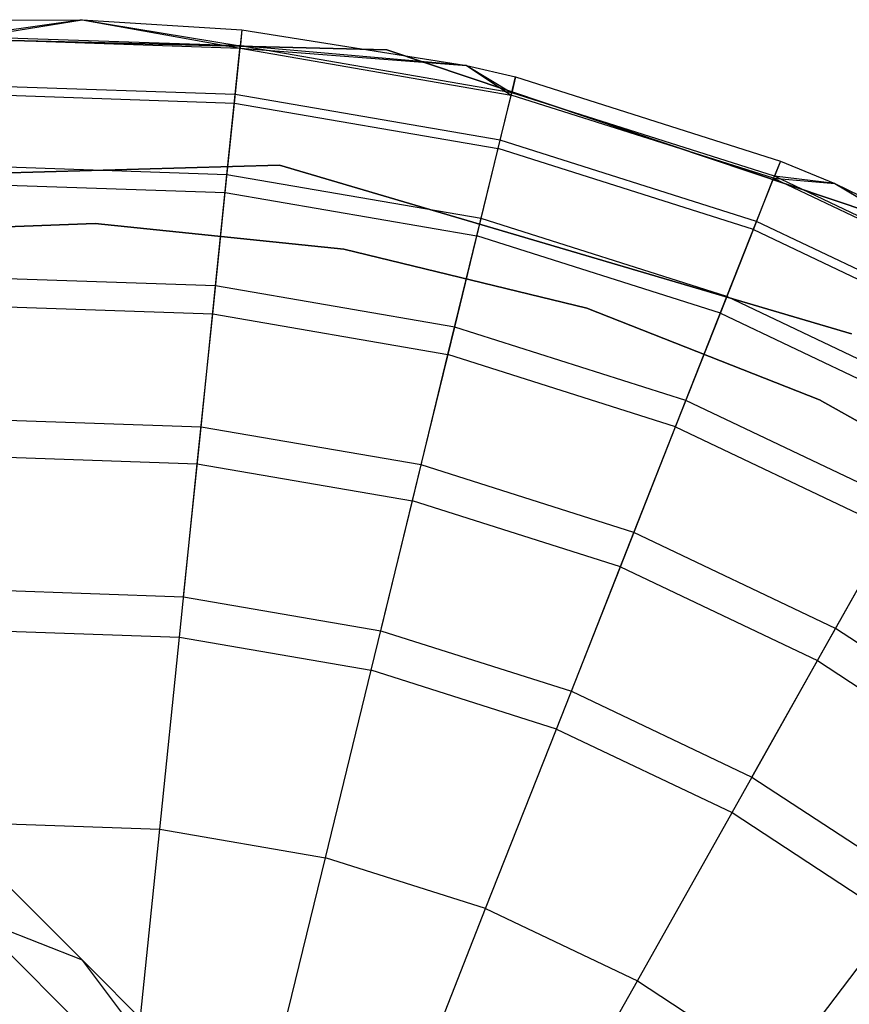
# Model space of a CAD drawing. Extents: x -28.1 to 0, y 0 to 28.1.
# Tile 77 of 215: x -4.473 to -4.273, y 4.724 to 4.962. Entities that reach past the tile are written whole.
import ezdxf

# ---------------------------------------------------------------- set-up
doc = ezdxf.new("R2010")
doc.units = 0
doc.header["$MEASUREMENT"] = 0
doc.layers.get('0').update_dxf_attribs({"color": 13, "linetype": 'CONTINUOUS'})

# ---------------------------------------------------------------- blocks, each defined once
blk = doc.blocks.new('ORTO_VIII_Z_ZAROWKA_OKAPO0')
at = {"color": 0}
for p, q in [((23.92336, 5.22319, 10.40345), (23.95187, 5.22334, 10.40345)), ((23.92336, 5.22319, 11.98237), (23.95187, 5.22334, 11.98237)), ((23.92336, 5.22319, 10.40345), (23.95187, 5.22334, 10.40345)), ((23.92336, 5.22319, 11.98237), (23.95187, 5.22334, 11.98237)), ((23.95187, 5.22334, 10.40345), (23.92349, 5.21925, 10.32419)), ((23.95187, 5.22334, 10.40345), (23.92349, 5.21925, 10.32419)), ((23.92351, 5.21871, 12.03365), (23.95187, 5.22334, 11.98237)), ((23.92351, 5.21871, 12.03365), (23.95187, 5.22334, 11.98237)), ((23.95187, 5.22334, 10.40345), (23.99008, 5.21698, 10.32419)), ((23.95187, 5.22334, 10.40345), (23.99049, 5.2209, 10.40345)), ((23.95187, 5.22334, 10.40345), (23.99008, 5.21698, 10.32419)), ((23.95187, 5.22334, 11.98237), (23.95187, 5.22334, 10.40345)), ((23.95187, 5.22334, 11.98237), (23.95187, 5.22334, 10.40345)), ((23.95187, 5.22334, 11.98237), (23.99049, 5.2209, 11.98237)), ((23.95187, 5.22334, 10.40345), (23.99049, 5.2209, 10.40345)), ((23.95187, 5.22334, 11.98237), (23.99049, 5.2209, 11.98237)), ((23.95187, 5.22334, 11.98237), (23.99003, 5.21644, 12.03365)), ((23.95187, 5.22334, 11.98237), (23.99003, 5.21644, 12.03365)), ((24.0255, 5.21602, 10.00781), (23.87885, 5.21965, 10.00781)), ((23.87885, 5.21965, 3.3149), (24.0255, 5.21602, 3.3149)), ((24.0255, 5.21602, 10.00781), (23.87885, 5.21965, 10.00781)), ((23.87885, 5.21965, 3.3149), (24.0255, 5.21602, 3.3149)), ((23.99008, 5.21698, 10.32419), (23.92349, 5.21925, 10.32419)), ((23.99008, 5.21698, 10.32419), (23.92349, 5.21925, 10.32419)), ((23.92351, 5.21871, 12.03365), (23.99003, 5.21644, 12.03365)), ((23.92351, 5.21871, 12.03365), (23.99003, 5.21644, 12.03365)), ((23.99049, 5.2209, 11.98237), (23.99003, 5.21644, 12.03365)), ((23.99049, 5.2209, 11.98237), (23.99003, 5.21644, 12.03365)), ((23.99049, 5.2209, 10.40345), (23.99008, 5.21698, 10.32419)), ((23.99049, 5.2209, 10.40345), (23.99008, 5.21698, 10.32419)), ((23.99049, 5.2209, 10.40345), (24.04477, 5.21223, 10.40345)), ((23.99049, 5.2209, 11.98237), (23.99049, 5.2209, 10.40345)), ((23.99049, 5.2209, 11.98237), (23.99049, 5.2209, 10.40345)), ((23.99049, 5.2209, 11.98237), (24.04477, 5.21223, 11.98237)), ((23.99049, 5.2209, 10.40345), (24.04477, 5.21223, 10.40345)), ((23.99049, 5.2209, 11.98237), (24.04477, 5.21223, 11.98237)), ((23.98866, 5.20318, 12.08336), (23.99003, 5.21644, 12.03365)), ((23.98866, 5.20318, 12.08336), (23.99003, 5.21644, 12.03365)), ((23.98888, 5.20526, 10.24572), (23.99008, 5.21698, 10.32419)), ((23.98888, 5.20526, 10.24572), (23.99008, 5.21698, 10.32419)), ((23.99003, 5.21644, 12.03365), (24.04477, 5.21223, 11.98237)), ((23.99003, 5.21644, 12.03365), (24.04477, 5.21223, 11.98237)), ((23.99003, 5.21644, 12.03365), (24.05562, 5.20513, 12.03365)), ((23.99003, 5.21644, 12.03365), (24.05562, 5.20513, 12.03365)), ((24.04477, 5.21223, 10.40345), (23.99008, 5.21698, 10.32419)), ((24.04477, 5.21223, 10.40345), (23.99008, 5.21698, 10.32419)), ((24.05575, 5.20566, 10.32419), (23.99008, 5.21698, 10.32419)), ((24.05575, 5.20566, 10.32419), (23.99008, 5.21698, 10.32419)), ((24.16457, 5.16933, 10.00781), (24.0255, 5.21602, 10.00781)), ((24.0255, 5.21602, 3.3149), (24.16457, 5.16933, 3.3149)), ((24.0255, 5.21602, 10.00781), (24.0255, 5.21602, 3.3149)), ((24.16457, 5.16933, 10.00781), (24.0255, 5.21602, 10.00781)), ((24.0255, 5.21602, 3.3149), (24.16457, 5.16933, 3.3149)), ((24.0255, 5.21602, 10.00781), (24.0255, 5.21602, 3.3149)), ((24.04477, 5.21223, 10.40345), (24.05575, 5.20566, 10.32419)), ((24.04477, 5.21223, 10.40345), (24.05668, 5.20949, 10.40345)), ((24.04477, 5.21223, 10.40345), (24.05575, 5.20566, 10.32419)), ((24.04477, 5.21223, 11.98237), (24.04477, 5.21223, 10.40345)), ((24.04477, 5.21223, 11.98237), (24.04477, 5.21223, 10.40345)), ((24.04477, 5.21223, 11.98237), (24.05668, 5.20949, 11.98237)), ((24.04477, 5.21223, 10.40345), (24.05668, 5.20949, 10.40345)), ((24.04477, 5.21223, 11.98237), (24.05668, 5.20949, 11.98237)), ((24.04477, 5.21223, 11.98237), (24.05562, 5.20513, 12.03365)), ((24.04477, 5.21223, 11.98237), (24.05562, 5.20513, 12.03365)), ((24.05562, 5.20513, 12.03365), (24.05668, 5.20949, 11.98237)), ((24.05562, 5.20513, 12.03365), (24.05668, 5.20949, 11.98237)), ((24.05668, 5.20949, 10.40345), (24.05575, 5.20566, 10.32419)), ((24.05668, 5.20949, 10.40345), (24.05575, 5.20566, 10.32419)), ((24.05668, 5.20949, 10.40345), (24.1207, 5.18917, 10.40345)), ((24.05668, 5.20949, 11.98237), (24.05668, 5.20949, 10.40345)), ((24.05668, 5.20949, 11.98237), (24.05668, 5.20949, 10.40345)), ((24.05668, 5.20949, 11.98237), (24.1207, 5.18917, 11.98237)), ((24.05668, 5.20949, 10.40345), (24.1207, 5.18917, 10.40345)), ((24.05668, 5.20949, 11.98237), (24.1207, 5.18917, 11.98237)), ((23.98888, 5.20526, 10.24572), (23.92389, 5.20748, 10.24572)), ((23.98888, 5.20526, 10.24572), (23.92389, 5.20748, 10.24572)), ((23.92396, 5.2054, 12.08336), (23.98866, 5.20318, 12.08336)), ((23.92396, 5.2054, 12.08336), (23.98866, 5.20318, 12.08336)), ((23.98688, 5.18586, 10.16879), (23.98888, 5.20526, 10.24572)), ((23.98688, 5.18586, 10.16879), (23.98888, 5.20526, 10.24572)), ((24.05296, 5.19421, 10.24572), (23.98888, 5.20526, 10.24572)), ((24.05296, 5.19421, 10.24572), (23.98888, 5.20526, 10.24572)), ((24.05246, 5.19219, 12.08336), (24.05562, 5.20513, 12.03365)), ((24.05246, 5.19219, 12.08336), (24.05562, 5.20513, 12.03365)), ((24.05296, 5.19421, 10.24572), (24.05575, 5.20566, 10.32419)), ((24.05296, 5.19421, 10.24572), (24.05575, 5.20566, 10.32419)), ((24.11905, 5.18499, 12.03365), (24.05562, 5.20513, 12.03365)), ((24.11905, 5.18499, 12.03365), (24.05562, 5.20513, 12.03365)), ((24.11925, 5.1855, 10.32419), (24.05575, 5.20566, 10.32419)), ((24.11925, 5.1855, 10.32419), (24.05575, 5.20566, 10.32419)), ((23.98644, 5.18155, 12.13001), (23.98866, 5.20318, 12.08336)), ((23.98644, 5.18155, 12.13001), (23.98866, 5.20318, 12.08336)), ((23.98866, 5.20318, 12.08336), (24.05246, 5.19219, 12.08336)), ((23.98866, 5.20318, 12.08336), (24.05246, 5.19219, 12.08336)), ((24.04834, 5.17526, 10.16879), (24.05296, 5.19421, 10.24572)), ((24.04834, 5.17526, 10.16879), (24.05296, 5.19421, 10.24572)), ((24.11493, 5.17454, 10.24572), (24.05296, 5.19421, 10.24572)), ((24.11493, 5.17454, 10.24572), (24.05296, 5.19421, 10.24572)), ((24.04731, 5.17105, 12.13001), (24.05246, 5.19219, 12.08336)), ((24.04731, 5.17105, 12.13001), (24.05246, 5.19219, 12.08336)), ((24.11417, 5.1726, 12.08336), (24.05246, 5.19219, 12.08336)), ((24.11417, 5.1726, 12.08336), (24.05246, 5.19219, 12.08336)), ((23.85555, 5.18414, 10.00781), (23.99961, 5.18813, 10.00781)), ((23.99961, 5.18813, 3.3149), (23.85555, 5.18414, 3.3149)), ((23.99961, 5.18813, 3.3149), (23.85555, 5.18414, 3.3149)), ((23.85555, 5.18414, 10.00781), (23.99961, 5.18813, 10.00781)), ((23.98688, 5.18586, 10.16879), (23.92456, 5.18799, 10.16879)), ((23.98688, 5.18586, 10.16879), (23.92456, 5.18799, 10.16879)), ((23.99961, 5.18813, 10.00781), (24.13785, 5.1474, 10.00781)), ((24.13785, 5.1474, 3.3149), (23.99961, 5.18813, 3.3149)), ((23.99961, 5.18813, 3.3149), (23.99961, 5.18813, 10.00781)), ((23.99961, 5.18813, 3.3149), (23.99961, 5.18813, 10.00781)), ((24.13785, 5.1474, 3.3149), (23.99961, 5.18813, 3.3149)), ((23.99961, 5.18813, 10.00781), (24.13785, 5.1474, 10.00781)), ((24.1207, 5.18917, 11.98237), (24.11905, 5.18499, 12.03365)), ((24.1207, 5.18917, 11.98237), (24.11905, 5.18499, 12.03365)), ((24.1207, 5.18917, 10.40345), (24.11925, 5.1855, 10.32419)), ((24.1207, 5.18917, 10.40345), (24.11925, 5.1855, 10.32419)), ((24.1207, 5.18917, 10.40345), (24.13388, 5.18374, 10.40345)), ((24.1207, 5.18917, 11.98237), (24.1207, 5.18917, 10.40345)), ((24.1207, 5.18917, 11.98237), (24.1207, 5.18917, 10.40345)), ((24.1207, 5.18917, 11.98237), (24.13388, 5.18374, 11.98237)), ((24.1207, 5.18917, 10.40345), (24.13388, 5.18374, 10.40345)), ((24.1207, 5.18917, 11.98237), (24.13388, 5.18374, 11.98237)), ((23.98412, 5.15896, 10.09418), (23.98688, 5.18586, 10.16879)), ((23.98412, 5.15896, 10.09418), (23.98688, 5.18586, 10.16879)), ((24.04834, 5.17526, 10.16879), (23.98688, 5.18586, 10.16879)), ((24.04834, 5.17526, 10.16879), (23.98688, 5.18586, 10.16879)), ((24.11493, 5.17454, 10.24572), (24.11925, 5.1855, 10.32419)), ((24.11493, 5.17454, 10.24572), (24.11925, 5.1855, 10.32419)), ((24.13388, 5.18374, 10.40345), (24.11925, 5.1855, 10.32419)), ((24.13388, 5.18374, 10.40345), (24.11925, 5.1855, 10.32419)), ((24.17942, 5.15689, 10.32419), (24.11925, 5.1855, 10.32419)), ((24.17942, 5.15689, 10.32419), (24.11925, 5.1855, 10.32419)), ((23.92471, 5.18366, 12.13001), (23.98644, 5.18155, 12.13001)), ((23.92471, 5.18366, 12.13001), (23.98644, 5.18155, 12.13001)), ((24.11417, 5.1726, 12.08336), (24.11905, 5.18499, 12.03365)), ((24.11417, 5.1726, 12.08336), (24.11905, 5.18499, 12.03365)), ((24.11905, 5.18499, 12.03365), (24.13388, 5.18374, 11.98237)), ((24.11905, 5.18499, 12.03365), (24.13388, 5.18374, 11.98237)), ((24.11905, 5.18499, 12.03365), (24.17916, 5.15641, 12.03365)), ((24.11905, 5.18499, 12.03365), (24.17916, 5.15641, 12.03365)), ((24.13388, 5.18374, 10.40345), (24.17942, 5.15689, 10.32419)), ((24.13388, 5.18374, 10.40345), (24.18136, 5.16032, 10.40345)), ((24.13388, 5.18374, 10.40345), (24.17942, 5.15689, 10.32419)), ((24.13388, 5.18374, 11.98237), (24.13388, 5.18374, 10.40345)), ((24.13388, 5.18374, 11.98237), (24.13388, 5.18374, 10.40345)), ((24.13388, 5.18374, 11.98237), (24.18136, 5.16032, 11.98237)), ((24.13388, 5.18374, 10.40345), (24.18136, 5.16032, 10.40345)), ((24.13388, 5.18374, 11.98237), (24.18136, 5.16032, 11.98237)), ((24.13388, 5.18374, 11.98237), (24.17916, 5.15641, 12.03365)), ((24.13388, 5.18374, 11.98237), (24.17916, 5.15641, 12.03365)), ((23.98342, 5.15218, 12.17217), (23.98644, 5.18155, 12.13001)), ((23.98342, 5.15218, 12.17217), (23.98644, 5.18155, 12.13001)), ((23.98644, 5.18155, 12.13001), (24.04731, 5.17105, 12.13001)), ((23.98644, 5.18155, 12.13001), (24.04731, 5.17105, 12.13001)), ((23.955, 5.17402, 3.47238), (23.89459, 5.17192, 3.47238)), ((23.89459, 5.17192, 3.43301), (23.955, 5.17402, 3.43301)), ((23.955, 5.17402, 3.47238), (23.89459, 5.17192, 3.47238)), ((23.89459, 5.17192, 3.43301), (23.955, 5.17402, 3.43301)), ((24.01514, 5.16787, 3.47238), (23.955, 5.17402, 3.47238)), ((23.955, 5.17402, 3.43301), (24.01514, 5.16787, 3.43301)), ((23.955, 5.17402, 3.47238), (23.955, 5.17402, 3.43301)), ((24.01514, 5.16787, 3.47238), (23.955, 5.17402, 3.47238)), ((23.955, 5.17402, 3.43301), (24.01514, 5.16787, 3.43301)), ((23.955, 5.17402, 3.47238), (23.955, 5.17402, 3.43301)), ((24.04194, 5.14899, 10.09418), (24.04834, 5.17526, 10.16879)), ((24.04194, 5.14899, 10.09418), (24.04834, 5.17526, 10.16879)), ((24.10777, 5.1564, 10.16879), (24.04834, 5.17526, 10.16879)), ((24.10777, 5.1564, 10.16879), (24.04834, 5.17526, 10.16879)), ((24.10777, 5.1564, 10.16879), (24.11493, 5.17454, 10.24572)), ((24.10777, 5.1564, 10.16879), (24.11493, 5.17454, 10.24572)), ((24.17365, 5.14662, 10.24572), (24.11493, 5.17454, 10.24572)), ((24.17365, 5.14662, 10.24572), (24.11493, 5.17454, 10.24572)), ((24.04032, 5.14237, 12.17217), (24.04731, 5.17105, 12.13001)), ((24.04032, 5.14237, 12.17217), (24.04731, 5.17105, 12.13001)), ((24.10619, 5.15237, 12.13001), (24.04731, 5.17105, 12.13001)), ((24.10619, 5.15237, 12.13001), (24.04731, 5.17105, 12.13001)), ((24.10619, 5.15237, 12.13001), (24.11417, 5.1726, 12.08336)), ((24.10619, 5.15237, 12.13001), (24.11417, 5.1726, 12.08336)), ((24.11417, 5.1726, 12.08336), (24.17263, 5.1448, 12.08336)), ((24.11417, 5.1726, 12.08336), (24.17263, 5.1448, 12.08336)), ((24.07388, 5.1536, 3.47238), (24.01514, 5.16787, 3.47238)), ((24.01514, 5.16787, 3.43301), (24.07388, 5.1536, 3.43301)), ((24.01514, 5.16787, 3.47238), (24.01514, 5.16787, 3.43301)), ((24.07388, 5.1536, 3.47238), (24.01514, 5.16787, 3.47238)), ((24.01514, 5.16787, 3.43301), (24.07388, 5.1536, 3.43301)), ((24.01514, 5.16787, 3.47238), (24.01514, 5.16787, 3.43301)), ((23.98412, 5.15896, 10.09418), (23.92548, 5.16097, 10.09418)), ((23.98412, 5.15896, 10.09418), (23.92548, 5.16097, 10.09418)), ((23.98061, 5.12484, 10.02262), (23.98412, 5.15896, 10.09418)), ((23.98061, 5.12484, 10.02262), (23.98412, 5.15896, 10.09418)), ((24.04194, 5.14899, 10.09418), (23.98412, 5.15896, 10.09418)), ((24.04194, 5.14899, 10.09418), (23.98412, 5.15896, 10.09418)), ((24.09786, 5.13125, 10.09418), (24.10777, 5.1564, 10.16879)), ((24.09786, 5.13125, 10.09418), (24.10777, 5.1564, 10.16879)), ((24.16409, 5.12962, 10.16879), (24.10777, 5.1564, 10.16879)), ((24.16409, 5.12962, 10.16879), (24.10777, 5.1564, 10.16879)), ((23.92572, 5.15415, 12.17217), (23.98342, 5.15218, 12.17217)), ((23.92572, 5.15415, 12.17217), (23.98342, 5.15218, 12.17217)), ((23.9797, 5.11598, 12.20857), (23.98342, 5.15218, 12.17217)), ((23.9797, 5.11598, 12.20857), (23.98342, 5.15218, 12.17217)), ((23.98342, 5.15218, 12.17217), (24.04032, 5.14237, 12.17217)), ((23.98342, 5.15218, 12.17217), (24.04032, 5.14237, 12.17217)), ((24.13013, 5.13146, 3.47238), (24.07388, 5.1536, 3.47238)), ((24.07388, 5.1536, 3.43301), (24.13013, 5.13146, 3.43301)), ((24.07388, 5.1536, 3.47238), (24.07388, 5.1536, 3.43301)), ((24.13013, 5.13146, 3.47238), (24.07388, 5.1536, 3.47238)), ((24.07388, 5.1536, 3.43301), (24.13013, 5.13146, 3.43301)), ((24.07388, 5.1536, 3.47238), (24.07388, 5.1536, 3.43301)), ((24.09536, 5.1249, 12.17217), (24.10619, 5.15237, 12.13001)), ((24.09536, 5.1249, 12.17217), (24.10619, 5.15237, 12.13001)), ((24.10619, 5.15237, 12.13001), (24.16197, 5.12584, 12.13001)), ((24.10619, 5.15237, 12.13001), (24.16197, 5.12584, 12.13001)), ((24.03381, 5.11567, 10.02262), (24.04194, 5.14899, 10.09418)), ((24.03381, 5.11567, 10.02262), (24.04194, 5.14899, 10.09418)), ((24.09786, 5.13125, 10.09418), (24.04194, 5.14899, 10.09418)), ((24.09786, 5.13125, 10.09418), (24.04194, 5.14899, 10.09418)), ((24.0317, 5.10701, 12.20857), (24.04032, 5.14237, 12.17217)), ((24.0317, 5.10701, 12.20857), (24.04032, 5.14237, 12.17217)), ((24.09536, 5.1249, 12.17217), (24.04032, 5.14237, 12.17217)), ((24.09536, 5.1249, 12.17217), (24.04032, 5.14237, 12.17217)), ((24.08527, 5.09933, 10.02262), (24.09786, 5.13125, 10.09418)), ((24.08527, 5.09933, 10.02262), (24.09786, 5.13125, 10.09418)), ((24.15084, 5.10605, 10.09418), (24.09786, 5.13125, 10.09418)), ((24.15084, 5.10605, 10.09418), (24.09786, 5.13125, 10.09418)), ((24.18284, 5.10186, 3.47238), (24.13013, 5.13146, 3.47238)), ((24.13013, 5.13146, 3.43301), (24.18284, 5.10186, 3.43301)), ((24.13013, 5.13146, 3.47238), (24.13013, 5.13146, 3.43301)), ((24.18284, 5.10186, 3.47238), (24.13013, 5.13146, 3.47238)), ((24.13013, 5.13146, 3.43301), (24.18284, 5.10186, 3.43301)), ((24.13013, 5.13146, 3.47238), (24.13013, 5.13146, 3.43301)), ((23.98061, 5.12484, 10.02262), (23.92665, 5.12668, 10.02262)), ((23.98061, 5.12484, 10.02262), (23.92665, 5.12668, 10.02262)), ((23.97639, 5.08383, 9.95481), (23.98061, 5.12484, 10.02262)), ((23.97639, 5.08383, 9.95481), (23.98061, 5.12484, 10.02262)), ((24.03381, 5.11567, 10.02262), (23.98061, 5.12484, 10.02262)), ((24.03381, 5.11567, 10.02262), (23.98061, 5.12484, 10.02262)), ((24.082, 5.09105, 12.20857), (24.09536, 5.1249, 12.17217)), ((24.082, 5.09105, 12.20857), (24.09536, 5.1249, 12.17217)), ((24.09536, 5.1249, 12.17217), (24.1475, 5.1001, 12.17217)), ((24.09536, 5.1249, 12.17217), (24.1475, 5.1001, 12.17217)), ((23.92696, 5.11778, 12.20857), (23.9797, 5.11598, 12.20857)), ((23.92696, 5.11778, 12.20857), (23.9797, 5.11598, 12.20857)), ((23.97539, 5.07404, 12.23809), (23.9797, 5.11598, 12.20857)), ((23.97539, 5.07404, 12.23809), (23.9797, 5.11598, 12.20857)), ((23.9797, 5.11598, 12.20857), (24.0317, 5.10701, 12.20857)), ((23.9797, 5.11598, 12.20857), (24.0317, 5.10701, 12.20857)), ((24.02405, 5.07561, 9.95481), (24.03381, 5.11567, 10.02262)), ((24.02405, 5.07561, 9.95481), (24.03381, 5.11567, 10.02262)), ((24.08527, 5.09933, 10.02262), (24.03381, 5.11567, 10.02262)), ((24.08527, 5.09933, 10.02262), (24.03381, 5.11567, 10.02262)), ((24.02172, 5.06605, 12.23809), (24.0317, 5.10701, 12.20857)), ((24.02172, 5.06605, 12.23809), (24.0317, 5.10701, 12.20857)), ((24.082, 5.09105, 12.20857), (24.0317, 5.10701, 12.20857)), ((24.082, 5.09105, 12.20857), (24.0317, 5.10701, 12.20857)), ((24.13403, 5.07615, 10.02262), (24.15084, 5.10605, 10.09418)), ((24.13403, 5.07615, 10.02262), (24.15084, 5.10605, 10.09418)), ((24.12966, 5.06838, 12.20857), (24.1475, 5.1001, 12.17217)), ((24.12966, 5.06838, 12.20857), (24.1475, 5.1001, 12.17217)), ((24.07015, 5.06098, 9.95481), (24.08527, 5.09933, 10.02262)), ((24.07015, 5.06098, 9.95481), (24.08527, 5.09933, 10.02262)), ((24.13403, 5.07615, 10.02262), (24.08527, 5.09933, 10.02262)), ((24.13403, 5.07615, 10.02262), (24.08527, 5.09933, 10.02262)), ((24.06654, 5.05182, 12.23809), (24.082, 5.09105, 12.20857)), ((24.06654, 5.05182, 12.23809), (24.082, 5.09105, 12.20857)), ((24.082, 5.09105, 12.20857), (24.12966, 5.06838, 12.20857)), ((24.082, 5.09105, 12.20857), (24.12966, 5.06838, 12.20857)), ((23.92806, 5.08548, 9.95481), (23.97639, 5.08383, 9.95481)), ((23.92806, 5.08548, 9.95481), (23.97639, 5.08383, 9.95481)), ((23.97639, 5.08383, 9.95481), (24.02405, 5.07561, 9.95481)), ((23.97639, 5.08383, 9.95481), (24.02405, 5.07561, 9.95481)), ((23.8701, 5.07778, 1.39378), (23.95192, 4.99595, 1.55904)), ((23.8701, 5.07778, 1.39378), (23.95192, 4.99595, 1.55904)), ((24.11382, 5.04021, 9.95481), (24.13403, 5.07615, 10.02262)), ((24.11382, 5.04021, 9.95481), (24.13403, 5.07615, 10.02262)), ((24.17917, 5.04654, 10.02262), (24.13403, 5.07615, 10.02262)), ((24.17917, 5.04654, 10.02262), (24.13403, 5.07615, 10.02262)), ((23.9284, 5.07564, 12.23809), (23.97539, 5.07404, 12.23809)), ((23.9284, 5.07564, 12.23809), (23.97539, 5.07404, 12.23809)), ((23.97062, 5.02763, 12.25984), (23.97539, 5.07404, 12.23809)), ((23.97062, 5.02763, 12.25984), (23.97539, 5.07404, 12.23809)), ((23.97539, 5.07404, 12.23809), (24.02172, 5.06605, 12.23809)), ((23.97539, 5.07404, 12.23809), (24.02172, 5.06605, 12.23809)), ((24.02405, 5.07561, 9.95481), (24.07015, 5.06098, 9.95481)), ((24.02405, 5.07561, 9.95481), (24.07015, 5.06098, 9.95481)), ((24.109, 5.03163, 12.23809), (24.12966, 5.06838, 12.20857)), ((24.109, 5.03163, 12.23809), (24.12966, 5.06838, 12.20857)), ((24.12966, 5.06838, 12.20857), (24.17379, 5.03944, 12.20857)), ((24.12966, 5.06838, 12.20857), (24.17379, 5.03944, 12.20857)), ((24.01068, 5.02072, 12.25984), (24.02172, 5.06605, 12.23809)), ((24.01068, 5.02072, 12.25984), (24.02172, 5.06605, 12.23809)), ((24.06654, 5.05182, 12.23809), (24.02172, 5.06605, 12.23809)), ((24.06654, 5.05182, 12.23809), (24.02172, 5.06605, 12.23809)), ((24.07015, 5.06098, 9.95481), (24.11382, 5.04021, 9.95481)), ((24.07015, 5.06098, 9.95481), (24.11382, 5.04021, 9.95481)), ((24.04942, 5.00843, 12.25984), (24.06654, 5.05182, 12.23809)), ((24.04942, 5.00843, 12.25984), (24.06654, 5.05182, 12.23809)), ((24.06654, 5.05182, 12.23809), (24.109, 5.03163, 12.23809)), ((24.06654, 5.05182, 12.23809), (24.109, 5.03163, 12.23809)), ((24.11382, 5.04021, 9.95481), (24.15426, 5.01369, 9.95481)), ((24.11382, 5.04021, 9.95481), (24.15426, 5.01369, 9.95481)), ((24.08613, 4.99097, 12.25984), (24.109, 5.03163, 12.23809)), ((24.08613, 4.99097, 12.25984), (24.109, 5.03163, 12.23809)), ((24.109, 5.03163, 12.23809), (24.14831, 5.00584, 12.23809)), ((24.109, 5.03163, 12.23809), (24.14831, 5.00584, 12.23809)), ((23.92999, 5.02902, 12.25984), (23.97062, 5.02763, 12.25984)), ((23.92999, 5.02902, 12.25984), (23.97062, 5.02763, 12.25984)), ((23.95192, 4.99595, 1.55904), (23.87435, 5.02628, 1.60309)), ((23.95192, 4.99595, 1.55904), (23.87435, 5.02628, 1.60309)), ((23.96553, 4.97818, 12.27316), (23.97062, 5.02763, 12.25984)), ((23.96553, 4.97818, 12.27316), (23.97062, 5.02763, 12.25984)), ((23.97062, 5.02763, 12.25984), (24.01068, 5.02072, 12.25984)), ((23.97062, 5.02763, 12.25984), (24.01068, 5.02072, 12.25984)), ((23.91273, 5.01908, 1.33366), (24.00116, 4.93065, 1.51228)), ((23.91273, 5.01908, 1.33366), (24.00116, 4.93065, 1.51228)), ((23.99891, 4.97242, 12.27316), (24.01068, 5.02072, 12.25984)), ((23.99891, 4.97242, 12.27316), (24.01068, 5.02072, 12.25984)), ((24.04942, 5.00843, 12.25984), (24.01068, 5.02072, 12.25984)), ((24.04942, 5.00843, 12.25984), (24.01068, 5.02072, 12.25984)), ((24.03118, 4.96218, 12.27316), (24.04942, 5.00843, 12.25984)), ((24.03118, 4.96218, 12.27316), (24.04942, 5.00843, 12.25984)), ((24.04942, 5.00843, 12.25984), (24.08613, 4.99097, 12.25984)), ((24.04942, 5.00843, 12.25984), (24.08613, 4.99097, 12.25984)), ((24.12013, 4.96867, 12.25984), (24.14831, 5.00584, 12.23809)), ((24.12013, 4.96867, 12.25984), (24.14831, 5.00584, 12.23809)), ((24.00116, 4.93065, 1.51228), (23.95192, 4.99595, 1.55904)), ((23.95192, 4.99595, 1.55904), (24.01221, 4.93566, 1.74188)), ((24.00116, 4.93065, 1.51228), (23.95192, 4.99595, 1.55904)), ((23.95192, 4.99595, 1.55904), (24.01221, 4.93566, 1.74188)), ((24.06177, 4.94763, 12.27316), (24.08613, 4.99097, 12.25984)), ((24.06177, 4.94763, 12.27316), (24.08613, 4.99097, 12.25984)), ((24.08613, 4.99097, 12.25984), (24.12013, 4.96867, 12.25984)), ((24.08613, 4.99097, 12.25984), (24.12013, 4.96867, 12.25984))]:
    blk.add_line(p, q, dxfattribs=at)

msp = doc.modelspace()

# ---------------------------------------------------------------- block references
at = {"color": 0}
msp.add_blockref('ORTO_VIII_Z_ZAROWKA_OKAPO0', (-28.41, -0.26151, -0.64167), dxfattribs=at)

doc.saveas('drawing.dxf')
